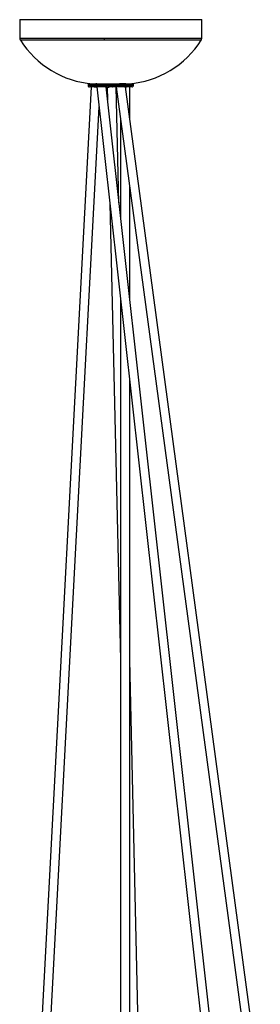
# Model space of a CAD drawing. Header units: millimetres. Extents: x 420 to 892, y 322 to 738.
# Tile 5 of 20: x 435 to 467, y 452 to 582. Entities that reach past the tile are written whole.
import ezdxf

# ---------------------------------------------------------------- set-up
doc = ezdxf.new("R2010")
doc.units = ezdxf.units.MM

msp = doc.modelspace()

# ---------------------------------------------------------------- linework, layer by layer
at = {"color": 7, "linetype": 'Continuous', "lineweight": 25}
for p, q in [((435.09, 581.82), (435.09, 579.32)), ((435.09, 581.82), (459.09, 581.82)), ((459.09, 579.32), (459.09, 581.82)), ((447.09, 579.33), (446.24, 579.33)), ((447.09, 579.12), (446.24, 579.12)), ((444.49, 572.94), (436.71, 425.59)), ((444.09, 573.32), (444.09, 573.14)), ((444.82, 573.32), (444.09, 573.32)), ((445.07, 572.94), (444.29, 572.94)), ((444.29, 572.94), (444.29, 572.94)), ((444.38, 573.38), (444.38, 573.32)), ((444.82, 573.32), (444.82, 573.14)), ((447.02, 573.32), (444.82, 573.32)), ((445.02, 572.94), (445.08, 572.94)), ((445.7, 572.94), (445.03, 572.94)), ((445.1, 573.33), (445.11, 573.33)), ((445.11, 573.37), (445.11, 573.32)), ((445.26, 572.94), (459.74, 443.23)), ((446.58, 572.94), (445.7, 572.94)), ((460.93, 443.36), (446.47, 572.94)), ((446.58, 572.94), (446.65, 572.94)), ((446.62, 572.93), (446.65, 571.26)), ((446.65, 573.33), (447.54, 573.33)), ((447.37, 572.94), (446.65, 572.94)), ((446.73, 573.32), (446.73, 573.33)), ((447.02, 573.14), (447.02, 573.32)), ((447.17, 573.32), (447.02, 573.32)), ((447.17, 573.32), (447.17, 573.14)), ((449.37, 573.32), (447.17, 573.32)), ((449.03, 572.94), (447.37, 572.94)), ((447.46, 573.33), (447.46, 573.32)), ((447.71, 572.94), (447.82, 572.94)), ((448.17, 557.65), (447.82, 572.94)), ((447.82, 572.94), (465.61, 440.85)), ((466.83, 440.8), (449.03, 572.94)), ((449.03, 572.94), (449.17, 572.94)), ((449.08, 573.32), (449.08, 573.37)), ((449.89, 572.94), (449.16, 572.94)), ((449.37, 573.14), (449.37, 573.32)), ((450.09, 573.32), (449.37, 573.32)), ((450.09, 573.14), (449.38, 573.14)), ((449.59, 568.83), (449.59, 572.94)), ((449.8, 573.32), (449.8, 573.38)), ((450.09, 573.14), (450.09, 573.32)), ((437.9, 425.53), (445.55, 570.3)), ((448.39, 568.75), (448.39, 555.74)), ((449.59, 544.99), (449.59, 559.84)), ((446.98, 557.57), (448.39, 497.37)), ((448.39, 544.92), (448.39, 429.64)), ((449.59, 431.85), (449.59, 534.17)), ((451.06, 434.57), (449.59, 497.38))]:
    msp.add_line(p, q, dxfattribs=at)
at = {"color": 8, "linetype": 'Continuous', "lineweight": 25}
for p, q in [((444.1, 573.14), (444.09, 573.14)), ((444.82, 573.14), (444.1, 573.14)), ((445.66, 573.14), (444.82, 573.14)), ((447.02, 573.14), (445.66, 573.14)), ((447.17, 573.14), (447.02, 573.14)), ((449.2, 573.14), (447.17, 573.14)), ((449.37, 573.14), (449.2, 573.14))]:
    msp.add_line(p, q, dxfattribs=at)
at = {"color": 7, "linetype": 'Continuous', "lineweight": 25}
for centre, radius, start, end in [((451.09, 579.33), 4.86, 179.9595, 182.482), ((445.68, 585.78), 12.46, 212.3395, 265.4411), ((448.49, 585.78), 12.46, 274.5255, 327.7475)]:
    msp.add_arc(centre, radius, start, end, dxfattribs=at)
at = {"color": 8, "linetype": 'Continuous', "lineweight": 25}
for points, knots in [([(446.24, 579.33), (445.78, 579.33), (444.89, 579.33), (443.61, 579.33), (442.45, 579.33), (441.54, 579.33), (440.85, 579.33), (440.34, 579.33), (439.87, 579.33), (439.43, 579.33), (439.03, 579.33), (438.66, 579.33), (438.06, 579.33), (437.3, 579.33), (436.49, 579.32), (435.86, 579.32), (435.41, 579.32), (435.16, 579.32), (435.06, 579.32), (435.09, 579.32), (435.09, 579.32)], [0, 0, 0, 0, 0.076807, 0.149517, 0.218129, 0.282643, 0.317676, 0.35137, 0.383724, 0.414738, 0.444413, 0.472749, 0.499745, 0.586514, 0.671909, 0.755931, 0.838578, 0.919852, 0.999751, 1, 1, 1, 1]), ([(459.09, 579.34), (459.09, 579.34), (459.12, 579.34), (459.01, 579.34), (458.74, 579.34), (458.29, 579.34), (457.74, 579.34), (457.27, 579.34), (456.89, 579.34), (456.65, 579.34), (456.4, 579.34), (456.14, 579.34), (455.86, 579.34), (455.4, 579.34), (454.69, 579.34), (453.63, 579.34), (452.46, 579.34), (451.22, 579.33), (449.96, 579.33), (448.57, 579.33), (447.59, 579.33), (447.09, 579.33)], [0, 0, 0, 0, 0.000426, 0.079938, 0.160976, 0.243538, 0.306481, 0.370283, 0.391749, 0.413311, 0.434968, 0.45672, 0.478569, 0.500428, 0.561468, 0.631394, 0.710201, 0.775156, 0.845108, 0.920056, 1, 1, 1, 1]), ([(446.24, 579.12), (445.79, 579.12), (444.9, 579.12), (443.63, 579.12), (442.48, 579.12), (441.57, 579.11), (440.88, 579.11), (440.37, 579.11), (439.9, 579.11), (439.47, 579.11), (439.07, 579.11), (438.7, 579.11), (438.11, 579.11), (437.35, 579.11), (436.55, 579.11), (435.92, 579.11), (435.47, 579.11), (435.23, 579.11), (435.13, 579.11), (435.15, 579.11), (435.15, 579.11)], [0, 0, 0, 0, 0.076819, 0.149536, 0.218153, 0.282668, 0.317701, 0.351394, 0.383747, 0.41476, 0.444433, 0.472766, 0.499759, 0.586535, 0.671934, 0.755958, 0.838606, 0.91988, 0.99978, 1, 1, 1, 1]), ([(459.03, 579.13), (459.03, 579.13), (459.06, 579.13), (458.95, 579.13), (458.67, 579.13), (458.22, 579.13), (457.67, 579.13), (457.06, 579.12), (456.35, 579.12), (455.53, 579.12), (454.59, 579.12), (453.81, 579.12), (453.28, 579.12), (453.02, 579.12), (452.76, 579.12), (452.49, 579.12), (452.21, 579.12), (451.94, 579.12), (451.68, 579.12), (451.41, 579.12), (451.09, 579.12), (450.68, 579.12), (450.09, 579.12), (449.29, 579.12), (448.25, 579.12), (447.5, 579.12), (447.09, 579.12)], [0, 0, 0, 0, 0.000428, 0.081338, 0.16321, 0.246044, 0.308819, 0.372136, 0.435993, 0.50039, 0.56789, 0.637278, 0.653122, 0.669062, 0.685096, 0.701226, 0.717452, 0.733773, 0.750188, 0.762668, 0.780505, 0.803701, 0.832255, 0.878654, 0.93457, 1, 1, 1, 1])]:
    msp.add_open_spline(points, degree=3, knots=knots, dxfattribs=at)
at = {"color": 7, "linetype": 'Continuous', "lineweight": 25}
for points in [[(435.09, 579.32), (435.09, 579.29), (435.1, 579.21), (435.14, 579.14), (435.15, 579.11)], [(459.03, 579.13), (459.05, 579.16), (459.08, 579.23), (459.09, 579.3), (459.09, 579.34)]]:
    msp.add_open_spline(points, degree=3, dxfattribs=at)
for points, knots in [([(444.09, 573.14), (444.1, 573.11), (444.1, 573.07), (444.13, 573.02), (444.15, 573), (444.16, 572.98), (444.17, 572.98)], [0, 0, 0, 0, 0.4244816, 0.6517166, 0.8832194, 1, 1, 1, 1]), ([(444.1, 573.14), (444.1, 573.11), (444.11, 573.05), (444.16, 572.98), (444.23, 572.94), (444.27, 572.94), (444.29, 572.94)], [0, 0, 0, 0, 0.270261, 0.562429, 0.789736, 1, 1, 1, 1]), ([(444.69, 573.35), (444.74, 573.35), (444.86, 573.34), (445.01, 573.33), (445.1, 573.33)], [0, 0, 0, 0, 0.428918, 1, 1, 1, 1]), ([(444.82, 573.14), (444.83, 573.11), (444.83, 573.08), (444.86, 573.04), (444.88, 573.01), (444.9, 572.99), (444.91, 572.98), (444.92, 572.97), (444.93, 572.96), (444.95, 572.95), (444.96, 572.95), (444.98, 572.94), (445.02, 572.94), (445.07, 572.94), (445.14, 572.94), (445.14, 572.94)], [0, 0, 0, 0, 0.134849, 0.193551, 0.241798, 0.261899, 0.279902, 0.29707, 0.315253, 0.336386, 0.376824, 0.430774, 0.653928, 0.996282, 1, 1, 1, 1]), ([(445.13, 573.37), (445.13, 573.37), (445.13, 573.38), (445.18, 573.39), (445.24, 573.39), (445.24, 573.39)], [0, 0, 0, 0, 0.367177, 0.995394, 1, 1, 1, 1]), ([(445.66, 573.14), (445.66, 573.11), (445.66, 573.05), (445.67, 572.98), (445.69, 572.94), (445.7, 572.94), (445.7, 572.94)], [0, 0, 0, 0, 0.270261, 0.562429, 0.789736, 1, 1, 1, 1]), ([(446.07, 573.37), (446.11, 573.37), (446.24, 573.36), (446.43, 573.35), (446.58, 573.34), (446.63, 573.33), (446.65, 573.33)], [0, 0, 0, 0, 0.162665, 0.515098, 0.867977, 1, 1, 1, 1]), ([(446.47, 572.94), (446.49, 572.94), (446.54, 572.94), (446.61, 572.94), (446.65, 572.94)], [0, 0, 0, 0, 0.463776, 1, 1, 1, 1]), ([(446.57, 572.94), (446.61, 572.94), (446.7, 572.94), (446.8, 572.93), (446.86, 572.94), (446.87, 572.94), (446.9, 572.96), (446.91, 572.97), (446.93, 572.98), (446.95, 573), (446.98, 573.03), (447.01, 573.08), (447.02, 573.11), (447.02, 573.14)], [0, 0, 0, 0, 0.131583, 0.322595, 0.585785, 0.714441, 0.732252, 0.74734, 0.762027, 0.77831, 0.819173, 0.871988, 1, 1, 1, 1]), ([(447.17, 573.14), (447.17, 573.12), (447.17, 573.09), (447.2, 573.05), (447.23, 573.01), (447.25, 572.99), (447.27, 572.97), (447.29, 572.96), (447.3, 572.96), (447.31, 572.95), (447.32, 572.95), (447.32, 572.95), (447.32, 572.94)], [0, 0, 0, 0, 0.248332, 0.471886, 0.655119, 0.72942, 0.792581, 0.847519, 0.873877, 0.90081, 0.960857, 1, 1, 1, 1]), ([(447.54, 573.33), (447.59, 573.33), (447.68, 573.34), (447.91, 573.36), (448.11, 573.37), (448.32, 573.38), (448.54, 573.39), (448.78, 573.39), (448.96, 573.39), (449.06, 573.38), (449.06, 573.37), (449.06, 573.37)], [0, 0, 0, 0, 0.124757, 0.249506, 0.374396, 0.420261, 0.544489, 0.668725, 0.792783, 0.91687, 1, 1, 1, 1]), ([(449.03, 572.94), (449.07, 572.94), (449.16, 572.94), (449.18, 572.94), (449.17, 572.94), (449.16, 572.94), (449.17, 572.94), (449.17, 572.95), (449.18, 572.95), (449.18, 572.95), (449.19, 572.95), (449.19, 572.96), (449.2, 572.96), (449.23, 572.98), (449.26, 572.99), (449.31, 573.03), (449.36, 573.07), (449.36, 573.11), (449.37, 573.14)], [0, 0, 0, 0, 0.211708, 0.416755, 0.560705, 0.6055572, 0.6216403, 0.6341714, 0.6394452, 0.6443069, 0.6490032, 0.65379, 0.6644448, 0.6774947, 0.7121097, 0.7577681, 0.8727593, 1, 1, 1, 1]), ([(449.2, 573.14), (449.2, 573.11), (449.19, 573.05), (449.15, 572.98), (449.09, 572.94), (449.05, 572.94), (449.03, 572.94)], [0, 0, 0, 0, 0.270261, 0.562429, 0.789736, 1, 1, 1, 1]), ([(449.08, 573.33), (449.17, 573.33), (449.32, 573.34), (449.43, 573.35), (449.48, 573.35)], [0, 0, 0, 0, 0.614058, 1, 1, 1, 1]), ([(449.87, 572.94), (449.87, 572.94), (449.86, 572.94), (449.82, 572.94), (449.8, 572.94), (449.78, 572.95), (449.77, 572.95), (449.77, 572.95)], [0, 0, 0, 0, 0.551917, 0.773976, 0.923726, 0.979061, 1, 1, 1, 1]), ([(449.91, 572.94), (449.91, 572.94), (449.91, 572.95), (449.92, 572.95), (449.93, 572.95), (449.93, 572.96), (449.95, 572.96), (449.97, 572.98), (450.01, 573.01), (450.05, 573.05), (450.08, 573.09), (450.09, 573.12), (450.09, 573.14)], [0, 0, 0, 0, 0.044509, 0.066772, 0.087567, 0.108225, 0.129956, 0.179872, 0.316229, 0.50495, 0.737949, 1, 1, 1, 1])]:
    msp.add_open_spline(points, degree=3, knots=knots, dxfattribs=at)

doc.saveas('drawing.dxf')
